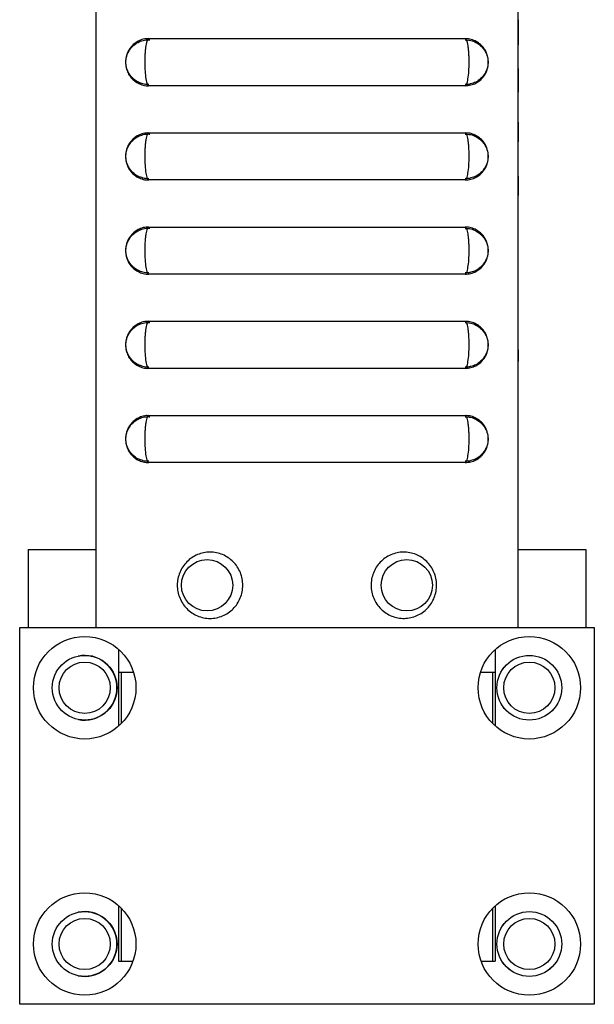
# Model space of a CAD drawing. Header units: inches. Extents: x 6.4 to 30, y 4.1 to 18.2.
# Tile 1 of 34: x 6.4 to 7.9, y 8.5 to 11.1. Entities that reach past the tile are written whole.
import ezdxf

# ---------------------------------------------------------------- set-up
doc = ezdxf.new("R2010")
doc.units = ezdxf.units.IN
doc.header["$LTSCALE"] = 2
doc.header["$MEASUREMENT"] = 0

msp = doc.modelspace()

# ---------------------------------------------------------------- linework, layer by layer
at = {"color": 7, "linetype": 'Continuous', "lineweight": 25}
for p, q in [((6.5919, 13.1556), (6.5919, 9.4836)), ((7.7119, 13.1556), (7.7119, 9.4836)), ((7.7124, 11.0964), (7.7119, 11.0964)), ((7.7124, 11.093), (7.7119, 11.093)), ((7.7124, 11.0901), (7.7119, 11.0901)), ((7.7124, 11.0847), (7.7119, 11.0847)), ((7.7124, 11.0964), (7.7124, 11.093)), ((7.7124, 11.093), (7.7124, 11.0901)), ((7.7124, 11.0901), (7.7124, 11.0847)), ((7.7124, 11.0847), (7.7124, 11.0428)), ((6.7319, 11.0461), (7.5719, 11.0461)), ((7.5718, 11.0426), (7.5813, 11.0421)), ((7.7119, 11.0428), (7.7124, 11.0428)), ((7.7119, 11.0386), (7.7124, 11.0386)), ((7.7119, 11.0353), (7.7124, 11.0353)), ((7.7119, 11.035), (7.7124, 11.035)), ((7.7119, 11.0339), (7.7124, 11.0339)), ((7.7119, 11.0301), (7.7124, 11.0301)), ((7.7124, 11.0428), (7.7124, 11.0386)), ((7.7124, 11.0384), (7.7124, 11.0353)), ((7.7124, 11.0353), (7.7124, 11.035)), ((7.7124, 11.0349), (7.7124, 11.0339)), ((7.7124, 11.0339), (7.7124, 11.0301)), ((7.7124, 10.9666), (7.7119, 10.9666)), ((7.7124, 10.9643), (7.7119, 10.9643)), ((7.7124, 10.9639), (7.7119, 10.9639)), ((7.7124, 10.9618), (7.7119, 10.9618)), ((7.7124, 10.9616), (7.7119, 10.9616)), ((7.7124, 10.9579), (7.7119, 10.9579)), ((7.7124, 10.9543), (7.7119, 10.9543)), ((7.7124, 10.9666), (7.7124, 10.9643)), ((7.7124, 10.9643), (7.7124, 10.9638)), ((7.7124, 10.9639), (7.7124, 10.9618)), ((7.7124, 10.9618), (7.7124, 10.9616)), ((7.7124, 10.9616), (7.7124, 10.9579)), ((7.7124, 10.9579), (7.7124, 10.9543)), ((7.7124, 10.9543), (7.7124, 10.9122)), ((7.5719, 10.9211), (6.7319, 10.9211)), ((7.7119, 10.9122), (7.7124, 10.9122)), ((7.7119, 10.9107), (7.7124, 10.9107)), ((7.7119, 10.9038), (7.7124, 10.9038)), ((7.7124, 10.9123), (7.7124, 10.9107)), ((7.7124, 10.9107), (7.7124, 10.9038)), ((7.7124, 10.8244), (7.7119, 10.8244)), ((7.7124, 10.8241), (7.7119, 10.8241)), ((7.7124, 10.8224), (7.7119, 10.8224)), ((7.7124, 10.82), (7.7119, 10.82)), ((7.7124, 10.8193), (7.7119, 10.8193)), ((7.7124, 10.8183), (7.7119, 10.8183)), ((7.7124, 10.8244), (7.7124, 10.8241)), ((7.7124, 10.8241), (7.7124, 10.8224)), ((7.7124, 10.8224), (7.7124, 10.82)), ((7.7124, 10.82), (7.7124, 10.8193)), ((7.7124, 10.8193), (7.7124, 10.8183)), ((7.7124, 10.8183), (7.7124, 10.776)), ((6.7319, 10.7961), (7.5719, 10.7961)), ((7.5718, 10.7926), (7.5813, 10.7921)), ((7.7119, 10.776), (7.7124, 10.776)), ((7.7119, 10.7731), (7.7124, 10.7731)), ((7.7119, 10.7725), (7.7124, 10.7725)), ((7.7119, 10.772), (7.7124, 10.772)), ((7.7119, 10.772), (7.7124, 10.772)), ((7.7124, 10.776), (7.7124, 10.7731)), ((7.7124, 10.773), (7.7124, 10.7725)), ((7.7124, 10.7725), (7.7124, 10.772)), ((7.7124, 10.772), (7.7124, 10.772)), ((7.5719, 10.6711), (6.7319, 10.6711)), ((7.7124, 10.6813), (7.7119, 10.6813)), ((7.7124, 10.6792), (7.7119, 10.6792)), ((7.7124, 10.6781), (7.7119, 10.6781)), ((7.7124, 10.6813), (7.7124, 10.6792)), ((7.7124, 10.6792), (7.7124, 10.6782)), ((7.7124, 10.6781), (7.7124, 10.6303)), ((7.7119, 10.6303), (7.7124, 10.6303)), ((7.7119, 10.63), (7.7124, 10.63)), ((7.7124, 10.6303), (7.7124, 10.63)), ((6.7319, 10.5461), (7.5719, 10.5461)), ((7.5718, 10.5426), (7.5813, 10.5421)), ((7.5719, 10.4211), (6.7319, 10.4211)), ((7.7124, 10.3257), (7.7119, 10.3257)), ((7.7124, 10.3248), (7.7119, 10.3248)), ((6.7319, 10.2961), (7.5719, 10.2961)), ((7.5718, 10.2926), (7.5813, 10.2921)), ((7.7124, 10.2863), (7.7119, 10.2863)), ((7.7124, 10.2616), (7.7119, 10.2616)), ((7.7124, 10.2477), (7.7119, 10.2477)), ((7.7124, 10.2206), (7.7119, 10.2206)), ((7.7124, 10.2206), (7.7124, 10.1896)), ((7.5719, 10.1711), (6.7319, 10.1711)), ((7.7124, 10.1896), (7.7119, 10.1896)), ((7.7124, 10.1604), (7.7119, 10.1604)), ((7.7124, 10.1585), (7.7119, 10.1585)), ((7.7124, 10.151), (7.7119, 10.151)), ((7.7124, 10.1585), (7.7124, 10.1604)), ((7.7124, 10.151), (7.7124, 10.1585)), ((7.7124, 10.0852), (7.7124, 10.151)), ((7.7124, 10.0852), (7.7119, 10.0852)), ((7.7124, 10.0842), (7.7119, 10.0842)), ((6.7319, 10.0461), (7.5719, 10.0461)), ((7.5718, 10.0426), (7.5813, 10.0421)), ((7.5719, 9.9211), (6.7319, 9.9211)), ((6.4119, 9.6906), (6.4119, 9.4836)), ((6.4119, 9.6906), (6.5919, 9.6906)), ((7.7119, 9.6906), (7.8919, 9.6906)), ((7.8919, 9.6906), (7.8921, 9.6906)), ((7.8919, 9.6906), (7.8919, 9.4836)), ((7.8921, 9.6906), (7.8921, 9.4836)), ((6.3896, 9.4836), (7.9146, 9.4836)), ((6.3896, 8.4836), (6.3896, 9.4836)), ((7.9146, 9.4836), (7.9146, 8.4836)), ((6.6519, 9.4257), (6.6519, 9.2215)), ((7.6519, 9.4254), (7.6519, 9.2218)), ((6.6519, 9.3649), (6.6917, 9.3649)), ((6.6601, 9.2293), (6.6601, 9.3649)), ((7.6125, 9.3649), (7.6519, 9.3649)), ((7.6441, 9.3649), (7.6441, 9.2293)), ((6.6519, 8.7457), (6.6519, 8.5979)), ((6.6601, 8.5979), (6.6601, 8.7379)), ((7.6441, 8.7379), (7.6441, 8.5979)), ((7.6519, 8.7454), (7.6519, 8.5979)), ((6.6519, 8.5979), (6.6902, 8.5979)), ((7.614, 8.5979), (7.6519, 8.5979)), ((7.9146, 8.4836), (6.3896, 8.4836))]:
    msp.add_line(p, q, dxfattribs=at)
for centre, radius in [((6.8869, 9.5956), 0.068), ((7.4169, 9.5956), 0.068), ((6.5621, 9.3236), 0.136), ((7.7421, 9.3236), 0.136), ((6.5621, 9.3236), 0.086), ((7.7421, 9.3236), 0.086), ((7.7421, 9.3236), 0.0859), ((6.5621, 9.3236), 0.068), ((7.7421, 9.3236), 0.068), ((6.5621, 8.6436), 0.136), ((7.7421, 8.6436), 0.136), ((6.5621, 8.6436), 0.086), ((7.7421, 8.6436), 0.086), ((7.7421, 8.6436), 0.0859), ((6.5621, 8.6436), 0.068), ((7.7421, 8.6436), 0.068)]:
    msp.add_circle(centre, radius, dxfattribs=at)
for centre, start, end in [((6.5618, 9.3236), 0, 101.4736), ((6.5618, 9.3236), 258.9248, 0), ((6.5618, 8.6436), 0, 101.1833), ((6.5618, 8.6436), 258.347, 0)]:
    msp.add_arc(centre, 0.0859, start, end, dxfattribs=at)
for points, knots in [([(6.7307, 11.0456), (6.7288, 11.0457), (6.7219, 11.046), (6.7107, 11.0427), (6.6984, 11.0366), (6.6888, 11.0287), (6.6816, 11.0201), (6.6765, 11.0112), (6.6732, 11.0025), (6.6712, 10.9937), (6.6703, 10.9832), (6.6712, 10.9722), (6.6745, 10.9601), (6.6803, 10.9485), (6.6893, 10.9377), (6.7008, 10.929), (6.7139, 10.9234), (6.7248, 10.9207), (6.7308, 10.9213), (6.7319, 10.9214)], [0, 0, 0, 0, 0.029723, 0.107383, 0.177285, 0.241239, 0.299523, 0.351089, 0.399287, 0.443659, 0.49161, 0.561184, 0.615248, 0.684326, 0.761721, 0.830737, 0.905774, 0.9833, 1, 1, 1, 1]), ([(6.6712, 10.9825), (6.6712, 10.9838), (6.6713, 10.9888), (6.6725, 10.9967), (6.6761, 11.0075), (6.6823, 11.0185), (6.692, 11.0288), (6.7038, 11.0369), (6.7175, 11.0418), (6.7283, 11.0438), (6.734, 11.0429), (6.7347, 11.0428)], [0, 0, 0, 0, 0.040657, 0.151729, 0.243651, 0.388083, 0.533621, 0.673669, 0.823116, 0.976355, 1, 1, 1, 1]), ([(6.7319, 11.0461), (6.7305, 11.0461), (6.7292, 11.0444), (6.7266, 11.0382), (6.7255, 11.0335), (6.724, 11.0249), (6.7236, 11.0217), (6.7228, 11.0149), (6.7225, 11.0113), (6.7219, 11.0037), (6.7217, 10.9998), (6.7215, 10.9918), (6.7214, 10.9877), (6.7214, 10.9753), (6.7217, 10.9671), (6.7227, 10.9521), (6.7235, 10.9451), (6.725, 10.9365), (6.7255, 10.9339), (6.7267, 10.9293), (6.7273, 10.9274), (6.7285, 10.9243), (6.7292, 10.9231), (6.7306, 10.9215), (6.7312, 10.9211), (6.7319, 10.9211)], [0, 0, 0, 0, 0.125, 0.125, 0.25, 0.25, 0.3125, 0.3125, 0.375, 0.375, 0.4375, 0.4375, 0.5, 0.5, 0.625, 0.625, 0.75, 0.75, 0.8125, 0.8125, 0.875, 0.875, 0.9375, 0.9375, 1, 1, 1, 1]), ([(7.5718, 10.9211), (7.577, 10.9215), (7.5869, 10.9222), (7.6002, 10.9275), (7.6109, 10.9346), (7.6192, 10.9429), (7.6252, 10.9518), (7.6293, 10.9606), (7.6319, 10.9693), (7.6333, 10.9789), (7.6333, 10.9902), (7.631, 11.0019), (7.6261, 11.0143), (7.6185, 11.0254), (7.6076, 11.0353), (7.595, 11.0421), (7.5827, 11.0459), (7.5748, 11.0457), (7.5719, 11.0456)], [0, 0, 0, 0, 0.080598, 0.152166, 0.217298, 0.277132, 0.332301, 0.381913, 0.42708, 0.471575, 0.531515, 0.599814, 0.654552, 0.735851, 0.805586, 0.879203, 0.955726, 1, 1, 1, 1]), ([(7.5719, 10.9211), (7.5733, 10.9211), (7.5747, 10.9227), (7.5766, 10.9274), (7.5772, 10.9293), (7.5783, 10.9339), (7.5789, 10.9365), (7.5803, 10.9451), (7.5811, 10.9521), (7.5822, 10.9671), (7.5825, 10.9753), (7.5825, 10.9877), (7.5824, 10.9918), (7.5821, 10.9998), (7.5819, 11.0037), (7.5814, 11.0113), (7.5811, 11.0149), (7.5803, 11.0217), (7.5799, 11.0249), (7.5784, 11.0335), (7.5772, 11.0382), (7.5747, 11.0444), (7.5733, 11.0461), (7.5719, 11.0461)], [0, 0, 0, 0, 0.125, 0.125, 0.1875, 0.1875, 0.25, 0.25, 0.375, 0.375, 0.5, 0.5, 0.5625, 0.5625, 0.625, 0.625, 0.6875, 0.6875, 0.75, 0.75, 0.875, 0.875, 1, 1, 1, 1]), ([(7.5813, 11.0421), (7.5821, 11.0421), (7.5876, 11.0418), (7.597, 11.0381), (7.6083, 11.0316), (7.6172, 11.0235), (7.6237, 11.0148), (7.6282, 11.006), (7.631, 10.9977), (7.6325, 10.9899), (7.6326, 10.9849), (7.6326, 10.9825)], [0, 0, 0, 0, 0.026209, 0.193145, 0.34433, 0.482839, 0.610089, 0.724157, 0.824433, 0.916227, 1, 1, 1, 1]), ([(6.7101, 10.9283), (6.7097, 10.9284), (6.7049, 10.9296), (6.6973, 10.9346), (6.688, 10.9423), (6.6811, 10.9509), (6.6763, 10.9596), (6.6733, 10.9681), (6.6716, 10.9756), (6.6714, 10.9804), (6.6712, 10.9825)], [0, 0, 0, 0, 0.0185332, 0.2087566, 0.37747, 0.5310668, 0.6720348, 0.7984369, 0.9098883, 1, 1, 1, 1]), ([(7.6326, 10.9825), (7.6326, 10.981), (7.6323, 10.9747), (7.6299, 10.965), (7.6243, 10.9531), (7.6168, 10.943), (7.6062, 10.9341), (7.5962, 10.9284), (7.5894, 10.927), (7.5872, 10.9265)], [0, 0, 0, 0, 0.056693, 0.247021, 0.381111, 0.563761, 0.728807, 0.91471, 1, 1, 1, 1]), ([(6.7319, 10.9245), (6.729, 10.9245), (6.7216, 10.9242), (6.7145, 10.9268), (6.7101, 10.9283)], [0, 0, 0, 0, 0.385544, 1, 1, 1, 1]), ([(7.5872, 10.9265), (7.5845, 10.9256), (7.5796, 10.9241), (7.5744, 10.9245), (7.572, 10.9246)], [0, 0, 0, 0, 0.5395169, 1, 1, 1, 1]), ([(6.7307, 10.7956), (6.7288, 10.7957), (6.7219, 10.796), (6.7107, 10.7927), (6.6984, 10.7866), (6.6888, 10.7787), (6.6816, 10.7701), (6.6765, 10.7612), (6.6732, 10.7525), (6.6712, 10.7437), (6.6703, 10.7332), (6.6712, 10.7222), (6.6745, 10.7101), (6.6803, 10.6985), (6.6893, 10.6877), (6.7008, 10.679), (6.7139, 10.6734), (6.7248, 10.6707), (6.7308, 10.6713), (6.7319, 10.6714)], [0, 0, 0, 0, 0.029723, 0.107383, 0.177285, 0.241239, 0.299523, 0.351089, 0.399287, 0.443659, 0.49161, 0.561184, 0.615248, 0.684326, 0.761721, 0.830737, 0.905774, 0.9833, 1, 1, 1, 1]), ([(6.6712, 10.7325), (6.6712, 10.7338), (6.6713, 10.7388), (6.6725, 10.7467), (6.6761, 10.7575), (6.6823, 10.7685), (6.692, 10.7788), (6.7038, 10.7869), (6.7175, 10.7918), (6.7283, 10.7938), (6.734, 10.7929), (6.7347, 10.7928)], [0, 0, 0, 0, 0.040657, 0.151729, 0.243651, 0.388083, 0.533621, 0.673669, 0.823116, 0.976355, 1, 1, 1, 1]), ([(6.7319, 10.7961), (6.7305, 10.7961), (6.7292, 10.7944), (6.7266, 10.7882), (6.7255, 10.7835), (6.724, 10.7749), (6.7236, 10.7717), (6.7228, 10.7649), (6.7225, 10.7613), (6.7219, 10.7537), (6.7217, 10.7498), (6.7215, 10.7418), (6.7214, 10.7377), (6.7214, 10.7253), (6.7217, 10.7171), (6.7227, 10.7021), (6.7235, 10.6951), (6.725, 10.6865), (6.7255, 10.6839), (6.7267, 10.6793), (6.7273, 10.6774), (6.7285, 10.6743), (6.7292, 10.6731), (6.7306, 10.6715), (6.7312, 10.6711), (6.7319, 10.6711)], [0, 0, 0, 0, 0.125, 0.125, 0.25, 0.25, 0.3125, 0.3125, 0.375, 0.375, 0.4375, 0.4375, 0.5, 0.5, 0.625, 0.625, 0.75, 0.75, 0.8125, 0.8125, 0.875, 0.875, 0.9375, 0.9375, 1, 1, 1, 1]), ([(7.5718, 10.6711), (7.577, 10.6715), (7.5869, 10.6722), (7.6002, 10.6775), (7.6109, 10.6846), (7.6192, 10.6929), (7.6252, 10.7018), (7.6293, 10.7106), (7.6319, 10.7193), (7.6333, 10.7289), (7.6333, 10.7402), (7.631, 10.7519), (7.6261, 10.7643), (7.6185, 10.7754), (7.6076, 10.7853), (7.595, 10.7921), (7.5827, 10.7959), (7.5748, 10.7957), (7.5719, 10.7956)], [0, 0, 0, 0, 0.080598, 0.152166, 0.217298, 0.277132, 0.332301, 0.381913, 0.42708, 0.471575, 0.531515, 0.599814, 0.654552, 0.735851, 0.805586, 0.879203, 0.955726, 1, 1, 1, 1]), ([(7.5719, 10.6711), (7.5733, 10.6711), (7.5747, 10.6727), (7.5766, 10.6774), (7.5772, 10.6793), (7.5783, 10.6839), (7.5789, 10.6865), (7.5803, 10.6951), (7.5811, 10.7021), (7.5822, 10.7171), (7.5825, 10.7253), (7.5825, 10.7377), (7.5824, 10.7418), (7.5821, 10.7498), (7.5819, 10.7537), (7.5814, 10.7613), (7.5811, 10.7649), (7.5803, 10.7717), (7.5799, 10.7749), (7.5784, 10.7835), (7.5772, 10.7882), (7.5747, 10.7944), (7.5733, 10.7961), (7.5719, 10.7961)], [0, 0, 0, 0, 0.125, 0.125, 0.1875, 0.1875, 0.25, 0.25, 0.375, 0.375, 0.5, 0.5, 0.5625, 0.5625, 0.625, 0.625, 0.6875, 0.6875, 0.75, 0.75, 0.875, 0.875, 1, 1, 1, 1]), ([(7.5813, 10.7921), (7.5821, 10.7921), (7.5876, 10.7918), (7.597, 10.7881), (7.6083, 10.7816), (7.6172, 10.7735), (7.6237, 10.7648), (7.6282, 10.756), (7.631, 10.7477), (7.6325, 10.7399), (7.6326, 10.7349), (7.6326, 10.7325)], [0, 0, 0, 0, 0.026209, 0.193145, 0.34433, 0.482839, 0.610089, 0.724157, 0.824433, 0.916227, 1, 1, 1, 1]), ([(6.7101, 10.6783), (6.7097, 10.6784), (6.7049, 10.6796), (6.6973, 10.6846), (6.688, 10.6923), (6.6811, 10.7009), (6.6763, 10.7096), (6.6733, 10.7181), (6.6716, 10.7256), (6.6714, 10.7304), (6.6712, 10.7325)], [0, 0, 0, 0, 0.018533, 0.208757, 0.37747, 0.531067, 0.672035, 0.798437, 0.909888, 1, 1, 1, 1]), ([(7.6326, 10.7325), (7.6326, 10.731), (7.6323, 10.7247), (7.6299, 10.715), (7.6243, 10.7031), (7.6168, 10.693), (7.6062, 10.6841), (7.5962, 10.6784), (7.5894, 10.677), (7.5872, 10.6765)], [0, 0, 0, 0, 0.056693, 0.247021, 0.381111, 0.563761, 0.728807, 0.91471, 1, 1, 1, 1]), ([(6.7319, 10.6745), (6.729, 10.6745), (6.7216, 10.6742), (6.7145, 10.6768), (6.7101, 10.6783)], [0, 0, 0, 0, 0.385544, 1, 1, 1, 1]), ([(7.5872, 10.6765), (7.5845, 10.6756), (7.5796, 10.6741), (7.5744, 10.6745), (7.572, 10.6746)], [0, 0, 0, 0, 0.5395169, 1, 1, 1, 1]), ([(6.7307, 10.5456), (6.7288, 10.5457), (6.7219, 10.546), (6.7107, 10.5427), (6.6984, 10.5366), (6.6888, 10.5287), (6.6816, 10.5201), (6.6765, 10.5112), (6.6732, 10.5025), (6.6712, 10.4937), (6.6703, 10.4832), (6.6712, 10.4722), (6.6745, 10.4601), (6.6803, 10.4485), (6.6893, 10.4377), (6.7008, 10.429), (6.7139, 10.4234), (6.7248, 10.4207), (6.7308, 10.4213), (6.7319, 10.4214)], [0, 0, 0, 0, 0.0297231, 0.1073827, 0.1772851, 0.2412391, 0.2995226, 0.3510893, 0.3992866, 0.4436587, 0.4916098, 0.5611845, 0.6152479, 0.6843257, 0.7617212, 0.830737, 0.9057745, 0.9832996, 1, 1, 1, 1]), ([(6.6712, 10.4825), (6.6712, 10.4838), (6.6713, 10.4888), (6.6725, 10.4967), (6.6761, 10.5075), (6.6823, 10.5185), (6.692, 10.5288), (6.7038, 10.5369), (6.7175, 10.5418), (6.7283, 10.5438), (6.734, 10.5429), (6.7347, 10.5428)], [0, 0, 0, 0, 0.040657, 0.151729, 0.243651, 0.388083, 0.533621, 0.673669, 0.823116, 0.976355, 1, 1, 1, 1]), ([(6.7319, 10.5461), (6.7305, 10.5461), (6.7292, 10.5444), (6.7266, 10.5382), (6.7255, 10.5335), (6.724, 10.5249), (6.7236, 10.5217), (6.7228, 10.5149), (6.7225, 10.5113), (6.7219, 10.5037), (6.7217, 10.4998), (6.7215, 10.4918), (6.7214, 10.4877), (6.7214, 10.4753), (6.7217, 10.4671), (6.7227, 10.4521), (6.7235, 10.4451), (6.725, 10.4365), (6.7255, 10.4339), (6.7267, 10.4293), (6.7273, 10.4274), (6.7285, 10.4243), (6.7292, 10.4231), (6.7306, 10.4215), (6.7312, 10.4211), (6.7319, 10.4211)], [0, 0, 0, 0, 0.125, 0.125, 0.25, 0.25, 0.3125, 0.3125, 0.375, 0.375, 0.4375, 0.4375, 0.5, 0.5, 0.625, 0.625, 0.75, 0.75, 0.8125, 0.8125, 0.875, 0.875, 0.9375, 0.9375, 1, 1, 1, 1]), ([(7.5718, 10.4211), (7.577, 10.4215), (7.5869, 10.4222), (7.6002, 10.4275), (7.6109, 10.4346), (7.6192, 10.4429), (7.6252, 10.4518), (7.6293, 10.4606), (7.6319, 10.4693), (7.6333, 10.4789), (7.6333, 10.4902), (7.631, 10.5019), (7.6261, 10.5143), (7.6185, 10.5254), (7.6076, 10.5353), (7.595, 10.5421), (7.5827, 10.5459), (7.5748, 10.5457), (7.5719, 10.5456)], [0, 0, 0, 0, 0.080598, 0.152166, 0.217298, 0.277132, 0.332301, 0.381913, 0.42708, 0.471575, 0.531515, 0.599814, 0.654552, 0.735851, 0.805586, 0.879203, 0.955726, 1, 1, 1, 1]), ([(7.5719, 10.4211), (7.5733, 10.4211), (7.5747, 10.4227), (7.5766, 10.4274), (7.5772, 10.4293), (7.5783, 10.4339), (7.5789, 10.4365), (7.5803, 10.4451), (7.5811, 10.4521), (7.5822, 10.4671), (7.5825, 10.4753), (7.5825, 10.4877), (7.5824, 10.4918), (7.5821, 10.4998), (7.5819, 10.5037), (7.5814, 10.5113), (7.5811, 10.5149), (7.5803, 10.5217), (7.5799, 10.5249), (7.5784, 10.5335), (7.5772, 10.5382), (7.5747, 10.5444), (7.5733, 10.5461), (7.5719, 10.5461)], [0, 0, 0, 0, 0.125, 0.125, 0.1875, 0.1875, 0.25, 0.25, 0.375, 0.375, 0.5, 0.5, 0.5625, 0.5625, 0.625, 0.625, 0.6875, 0.6875, 0.75, 0.75, 0.875, 0.875, 1, 1, 1, 1]), ([(7.5813, 10.5421), (7.5821, 10.5421), (7.5876, 10.5418), (7.597, 10.5381), (7.6083, 10.5316), (7.6172, 10.5235), (7.6237, 10.5148), (7.6282, 10.506), (7.631, 10.4977), (7.6325, 10.4899), (7.6326, 10.4849), (7.6326, 10.4825)], [0, 0, 0, 0, 0.026209, 0.193145, 0.34433, 0.482839, 0.610089, 0.724157, 0.824433, 0.916227, 1, 1, 1, 1]), ([(6.7101, 10.4283), (6.7097, 10.4284), (6.7049, 10.4296), (6.6973, 10.4346), (6.688, 10.4423), (6.6811, 10.4509), (6.6763, 10.4596), (6.6733, 10.4681), (6.6716, 10.4756), (6.6714, 10.4804), (6.6712, 10.4825)], [0, 0, 0, 0, 0.018533, 0.208757, 0.37747, 0.531067, 0.672035, 0.798437, 0.909888, 1, 1, 1, 1]), ([(7.6326, 10.4825), (7.6326, 10.481), (7.6323, 10.4747), (7.6299, 10.465), (7.6243, 10.4531), (7.6168, 10.443), (7.6062, 10.4341), (7.5962, 10.4284), (7.5894, 10.427), (7.5872, 10.4265)], [0, 0, 0, 0, 0.056693, 0.247021, 0.381111, 0.563761, 0.728807, 0.91471, 1, 1, 1, 1]), ([(6.7319, 10.4245), (6.729, 10.4245), (6.7216, 10.4242), (6.7145, 10.4268), (6.7101, 10.4283)], [0, 0, 0, 0, 0.385544, 1, 1, 1, 1]), ([(7.5872, 10.4265), (7.5845, 10.4256), (7.5796, 10.4241), (7.5744, 10.4245), (7.572, 10.4246)], [0, 0, 0, 0, 0.539517, 1, 1, 1, 1]), ([(6.7307, 10.2956), (6.7288, 10.2957), (6.7219, 10.296), (6.7107, 10.2927), (6.6984, 10.2866), (6.6888, 10.2787), (6.6816, 10.2701), (6.6765, 10.2612), (6.6732, 10.2525), (6.6712, 10.2437), (6.6703, 10.2332), (6.6712, 10.2222), (6.6745, 10.2101), (6.6803, 10.1985), (6.6893, 10.1877), (6.7008, 10.179), (6.7139, 10.1734), (6.7248, 10.1707), (6.7308, 10.1713), (6.7319, 10.1714)], [0, 0, 0, 0, 0.029723, 0.107383, 0.177285, 0.241239, 0.299523, 0.351089, 0.399287, 0.443659, 0.49161, 0.561184, 0.615248, 0.684326, 0.761721, 0.830737, 0.905774, 0.9833, 1, 1, 1, 1]), ([(6.7319, 10.2961), (6.7305, 10.2961), (6.7292, 10.2944), (6.7266, 10.2882), (6.7255, 10.2835), (6.724, 10.2749), (6.7236, 10.2717), (6.7228, 10.2649), (6.7225, 10.2613), (6.7219, 10.2537), (6.7217, 10.2498), (6.7215, 10.2418), (6.7214, 10.2377), (6.7214, 10.2253), (6.7217, 10.2171), (6.7227, 10.2021), (6.7235, 10.1951), (6.725, 10.1865), (6.7255, 10.1839), (6.7267, 10.1793), (6.7273, 10.1774), (6.7285, 10.1743), (6.7292, 10.1731), (6.7306, 10.1715), (6.7312, 10.1711), (6.7319, 10.1711)], [0, 0, 0, 0, 0.125, 0.125, 0.25, 0.25, 0.3125, 0.3125, 0.375, 0.375, 0.4375, 0.4375, 0.5, 0.5, 0.625, 0.625, 0.75, 0.75, 0.8125, 0.8125, 0.875, 0.875, 0.9375, 0.9375, 1, 1, 1, 1]), ([(7.5718, 10.1711), (7.577, 10.1715), (7.5869, 10.1722), (7.6002, 10.1775), (7.6109, 10.1846), (7.6192, 10.1929), (7.6252, 10.2018), (7.6293, 10.2106), (7.6319, 10.2193), (7.6333, 10.2289), (7.6333, 10.2402), (7.631, 10.2519), (7.6261, 10.2643), (7.6185, 10.2754), (7.6076, 10.2853), (7.595, 10.2921), (7.5827, 10.2959), (7.5748, 10.2957), (7.5719, 10.2956)], [0, 0, 0, 0, 0.080598, 0.152166, 0.217298, 0.277132, 0.332301, 0.381913, 0.42708, 0.471575, 0.531515, 0.599814, 0.654552, 0.735851, 0.805586, 0.879203, 0.955726, 1, 1, 1, 1]), ([(7.5719, 10.1711), (7.5733, 10.1711), (7.5747, 10.1727), (7.5766, 10.1774), (7.5772, 10.1793), (7.5783, 10.1839), (7.5789, 10.1865), (7.5803, 10.1951), (7.5811, 10.2021), (7.5822, 10.2171), (7.5825, 10.2253), (7.5825, 10.2377), (7.5824, 10.2418), (7.5821, 10.2498), (7.5819, 10.2537), (7.5814, 10.2613), (7.5811, 10.2649), (7.5803, 10.2717), (7.5799, 10.2749), (7.5784, 10.2835), (7.5772, 10.2882), (7.5747, 10.2944), (7.5733, 10.2961), (7.5719, 10.2961)], [0, 0, 0, 0, 0.125, 0.125, 0.1875, 0.1875, 0.25, 0.25, 0.375, 0.375, 0.5, 0.5, 0.5625, 0.5625, 0.625, 0.625, 0.6875, 0.6875, 0.75, 0.75, 0.875, 0.875, 1, 1, 1, 1]), ([(6.6712, 10.2325), (6.6712, 10.2338), (6.6713, 10.2388), (6.6725, 10.2467), (6.6761, 10.2575), (6.6823, 10.2685), (6.692, 10.2788), (6.7038, 10.2869), (6.7175, 10.2918), (6.7283, 10.2938), (6.734, 10.2929), (6.7347, 10.2928)], [0, 0, 0, 0, 0.040657, 0.151729, 0.243651, 0.388083, 0.533621, 0.673669, 0.823116, 0.976355, 1, 1, 1, 1]), ([(7.5813, 10.2921), (7.5821, 10.2921), (7.5876, 10.2918), (7.597, 10.2881), (7.6083, 10.2816), (7.6172, 10.2735), (7.6237, 10.2648), (7.6282, 10.256), (7.631, 10.2477), (7.6325, 10.2399), (7.6326, 10.2349), (7.6326, 10.2325)], [0, 0, 0, 0, 0.026209, 0.193145, 0.34433, 0.482839, 0.610089, 0.724157, 0.824433, 0.916227, 1, 1, 1, 1]), ([(6.7101, 10.1783), (6.7097, 10.1784), (6.7049, 10.1796), (6.6973, 10.1846), (6.688, 10.1923), (6.6811, 10.2009), (6.6763, 10.2096), (6.6733, 10.2181), (6.6716, 10.2256), (6.6714, 10.2304), (6.6712, 10.2325)], [0, 0, 0, 0, 0.0185332, 0.2087566, 0.37747, 0.5310668, 0.6720348, 0.7984369, 0.9098883, 1, 1, 1, 1]), ([(7.6326, 10.2325), (7.6326, 10.231), (7.6323, 10.2247), (7.6299, 10.215), (7.6243, 10.2031), (7.6168, 10.193), (7.6062, 10.1841), (7.5962, 10.1784), (7.5894, 10.177), (7.5872, 10.1765)], [0, 0, 0, 0, 0.056693, 0.247021, 0.381111, 0.563761, 0.728807, 0.91471, 1, 1, 1, 1]), ([(6.7319, 10.1745), (6.729, 10.1745), (6.7216, 10.1742), (6.7145, 10.1768), (6.7101, 10.1783)], [0, 0, 0, 0, 0.385544, 1, 1, 1, 1]), ([(7.5872, 10.1765), (7.5845, 10.1756), (7.5796, 10.1741), (7.5744, 10.1745), (7.572, 10.1746)], [0, 0, 0, 0, 0.539517, 1, 1, 1, 1]), ([(6.7307, 10.0456), (6.7288, 10.0457), (6.7219, 10.046), (6.7107, 10.0427), (6.6984, 10.0366), (6.6888, 10.0287), (6.6816, 10.0201), (6.6765, 10.0112), (6.6732, 10.0025), (6.6712, 9.9937), (6.6703, 9.9832), (6.6712, 9.9722), (6.6745, 9.9601), (6.6803, 9.9485), (6.6893, 9.9377), (6.7008, 9.929), (6.7139, 9.9234), (6.7248, 9.9207), (6.7308, 9.9213), (6.7319, 9.9214)], [0, 0, 0, 0, 0.029723, 0.107383, 0.177285, 0.241239, 0.299523, 0.351089, 0.399287, 0.443659, 0.49161, 0.561184, 0.615248, 0.684326, 0.761721, 0.830737, 0.905774, 0.9833, 1, 1, 1, 1]), ([(6.6712, 9.9825), (6.6712, 9.9838), (6.6713, 9.9888), (6.6725, 9.9967), (6.6761, 10.0075), (6.6823, 10.0185), (6.692, 10.0288), (6.7038, 10.0369), (6.7175, 10.0418), (6.7283, 10.0438), (6.734, 10.0429), (6.7347, 10.0428)], [0, 0, 0, 0, 0.040657, 0.151729, 0.243651, 0.388083, 0.533621, 0.673669, 0.823116, 0.976355, 1, 1, 1, 1]), ([(6.7319, 10.0461), (6.7305, 10.0461), (6.7292, 10.0444), (6.7266, 10.0382), (6.7255, 10.0335), (6.724, 10.0249), (6.7236, 10.0217), (6.7228, 10.0149), (6.7225, 10.0113), (6.7219, 10.0037), (6.7217, 9.9998), (6.7215, 9.9918), (6.7214, 9.9877), (6.7214, 9.9753), (6.7217, 9.9671), (6.7227, 9.9521), (6.7235, 9.9451), (6.725, 9.9365), (6.7255, 9.9339), (6.7267, 9.9293), (6.7273, 9.9274), (6.7285, 9.9243), (6.7292, 9.9231), (6.7306, 9.9215), (6.7312, 9.9211), (6.7319, 9.9211)], [0, 0, 0, 0, 0.125, 0.125, 0.25, 0.25, 0.3125, 0.3125, 0.375, 0.375, 0.4375, 0.4375, 0.5, 0.5, 0.625, 0.625, 0.75, 0.75, 0.8125, 0.8125, 0.875, 0.875, 0.9375, 0.9375, 1, 1, 1, 1]), ([(7.5718, 9.9211), (7.577, 9.9215), (7.5869, 9.9222), (7.6002, 9.9275), (7.6109, 9.9346), (7.6192, 9.9429), (7.6252, 9.9518), (7.6293, 9.9606), (7.6319, 9.9693), (7.6333, 9.9789), (7.6333, 9.9902), (7.631, 10.0019), (7.6261, 10.0143), (7.6185, 10.0254), (7.6076, 10.0353), (7.595, 10.0421), (7.5827, 10.0459), (7.5748, 10.0457), (7.5719, 10.0456)], [0, 0, 0, 0, 0.080598, 0.152166, 0.217298, 0.277132, 0.332301, 0.381913, 0.42708, 0.471575, 0.531515, 0.599814, 0.654552, 0.735851, 0.805586, 0.879203, 0.955726, 1, 1, 1, 1]), ([(7.5719, 9.9211), (7.5733, 9.9211), (7.5747, 9.9227), (7.5766, 9.9274), (7.5772, 9.9293), (7.5783, 9.9339), (7.5789, 9.9365), (7.5803, 9.9451), (7.5811, 9.9521), (7.5822, 9.9671), (7.5825, 9.9753), (7.5825, 9.9877), (7.5824, 9.9918), (7.5821, 9.9998), (7.5819, 10.0037), (7.5814, 10.0113), (7.5811, 10.0149), (7.5803, 10.0217), (7.5799, 10.0249), (7.5784, 10.0335), (7.5772, 10.0382), (7.5747, 10.0444), (7.5733, 10.0461), (7.5719, 10.0461)], [0, 0, 0, 0, 0.125, 0.125, 0.1875, 0.1875, 0.25, 0.25, 0.375, 0.375, 0.5, 0.5, 0.5625, 0.5625, 0.625, 0.625, 0.6875, 0.6875, 0.75, 0.75, 0.875, 0.875, 1, 1, 1, 1]), ([(7.5813, 10.0421), (7.5821, 10.0421), (7.5876, 10.0418), (7.597, 10.0381), (7.6083, 10.0316), (7.6172, 10.0235), (7.6237, 10.0148), (7.6282, 10.006), (7.631, 9.9977), (7.6325, 9.9899), (7.6326, 9.9849), (7.6326, 9.9825)], [0, 0, 0, 0, 0.026209, 0.193145, 0.34433, 0.482839, 0.610089, 0.724157, 0.824433, 0.916227, 1, 1, 1, 1]), ([(6.7101, 9.9283), (6.7097, 9.9284), (6.7049, 9.9296), (6.6973, 9.9346), (6.688, 9.9423), (6.6811, 9.9509), (6.6763, 9.9596), (6.6733, 9.9681), (6.6716, 9.9756), (6.6714, 9.9804), (6.6712, 9.9825)], [0, 0, 0, 0, 0.018533, 0.208757, 0.37747, 0.531067, 0.672035, 0.798437, 0.909888, 1, 1, 1, 1]), ([(7.6326, 9.9825), (7.6326, 9.981), (7.6323, 9.9747), (7.6299, 9.965), (7.6243, 9.9531), (7.6168, 9.943), (7.6062, 9.9341), (7.5962, 9.9284), (7.5894, 9.927), (7.5872, 9.9265)], [0, 0, 0, 0, 0.056693, 0.247021, 0.381111, 0.563761, 0.728807, 0.91471, 1, 1, 1, 1]), ([(6.7319, 9.9245), (6.729, 9.9245), (6.7216, 9.9242), (6.7145, 9.9268), (6.7101, 9.9283)], [0, 0, 0, 0, 0.385544, 1, 1, 1, 1]), ([(7.5872, 9.9265), (7.5845, 9.9256), (7.5796, 9.9241), (7.5744, 9.9245), (7.572, 9.9246)], [0, 0, 0, 0, 0.5395169, 1, 1, 1, 1]), ([(6.8302, 9.5368), (6.8263, 9.5411), (6.823, 9.5457), (6.8171, 9.5556), (6.8147, 9.5609), (6.8109, 9.5717), (6.8096, 9.5772), (6.8079, 9.5886), (6.8076, 9.5944), (6.8085, 9.6115), (6.8114, 9.6229), (6.8186, 9.6384), (6.8216, 9.6434), (6.8284, 9.6526), (6.8322, 9.6568), (6.8406, 9.6646), (6.8452, 9.668), (6.855, 9.6739), (6.8601, 9.6764), (6.8709, 9.6803), (6.8764, 9.6817), (6.8877, 9.6834), (6.8934, 9.6837), (6.9049, 9.6831), (6.9105, 9.6823), (6.9215, 9.6795), (6.927, 9.6775), (6.9373, 9.6725), (6.9421, 9.6696), (6.9513, 9.6627), (6.9556, 9.6587), (6.9669, 9.646), (6.9729, 9.6358), (6.9786, 9.6196), (6.98, 9.614), (6.9816, 9.6026), (6.9819, 9.5969), (6.9813, 9.5855), (6.9805, 9.5797), (6.9777, 9.5686), (6.9758, 9.5632), (6.9685, 9.5475), (6.9616, 9.5382), (6.9489, 9.5265), (6.9444, 9.5231), (6.9346, 9.5172), (6.9294, 9.5147), (6.9186, 9.5108), (6.9131, 9.5094), (6.9018, 9.5077), (6.896, 9.5075), (6.879, 9.5084), (6.8677, 9.5113), (6.8523, 9.5187), (6.8474, 9.5217), (6.8382, 9.5286), (6.834, 9.5325), (6.8302, 9.5368)], [0, 0, 0, 0, 0.03125, 0.03125, 0.0625, 0.0625, 0.09375, 0.09375, 0.125, 0.125, 0.1875, 0.1875, 0.21875, 0.21875, 0.25, 0.25, 0.28125, 0.28125, 0.3125, 0.3125, 0.34375, 0.34375, 0.375, 0.375, 0.40625, 0.40625, 0.4375, 0.4375, 0.46875, 0.46875, 0.5, 0.5, 0.5625, 0.5625, 0.59375, 0.59375, 0.625, 0.625, 0.65625, 0.65625, 0.6875, 0.6875, 0.75, 0.75, 0.78125, 0.78125, 0.8125, 0.8125, 0.84375, 0.84375, 0.875, 0.875, 0.9375, 0.9375, 0.96875, 0.96875, 1, 1, 1, 1]), ([(7.3515, 9.5297), (7.3472, 9.5335), (7.3433, 9.5377), (7.3365, 9.5469), (7.3335, 9.5518), (7.3285, 9.5622), (7.3265, 9.5675), (7.3236, 9.5786), (7.3227, 9.5844), (7.3216, 9.6015), (7.3232, 9.6132), (7.3305, 9.6348), (7.3363, 9.645), (7.3475, 9.658), (7.3517, 9.662), (7.3608, 9.669), (7.3656, 9.672), (7.3759, 9.6771), (7.3813, 9.6791), (7.3923, 9.6821), (7.3979, 9.683), (7.4094, 9.6837), (7.4151, 9.6835), (7.4264, 9.6819), (7.432, 9.6806), (7.4428, 9.6768), (7.4479, 9.6744), (7.4577, 9.6686), (7.4624, 9.6652), (7.4752, 9.6538), (7.4822, 9.6445), (7.4922, 9.624), (7.4952, 9.6126), (7.4962, 9.5955), (7.496, 9.5896), (7.4945, 9.5783), (7.4932, 9.5727), (7.4896, 9.5618), (7.4872, 9.5565), (7.4815, 9.5467), (7.4782, 9.542), (7.4707, 9.5333), (7.4665, 9.5294), (7.4575, 9.5224), (7.4527, 9.5193), (7.4424, 9.5142), (7.4371, 9.5122), (7.4261, 9.5092), (7.4204, 9.5082), (7.4091, 9.5075), (7.4034, 9.5077), (7.392, 9.5092), (7.3864, 9.5105), (7.3703, 9.5161), (7.3601, 9.522), (7.3515, 9.5297)], [0, 0, 0, 0, 0.03125, 0.03125, 0.0625, 0.0625, 0.09375, 0.09375, 0.125, 0.125, 0.1875, 0.1875, 0.25, 0.25, 0.28125, 0.28125, 0.3125, 0.3125, 0.34375, 0.34375, 0.375, 0.375, 0.40625, 0.40625, 0.4375, 0.4375, 0.46875, 0.46875, 0.5, 0.5, 0.5625, 0.5625, 0.625, 0.625, 0.65625, 0.65625, 0.6875, 0.6875, 0.71875, 0.71875, 0.75, 0.75, 0.78125, 0.78125, 0.8125, 0.8125, 0.84375, 0.84375, 0.875, 0.875, 0.90625, 0.90625, 0.9375, 0.9375, 1, 1, 1, 1])]:
    msp.add_open_spline(points, degree=3, knots=knots, dxfattribs=at)

doc.saveas('drawing.dxf')
